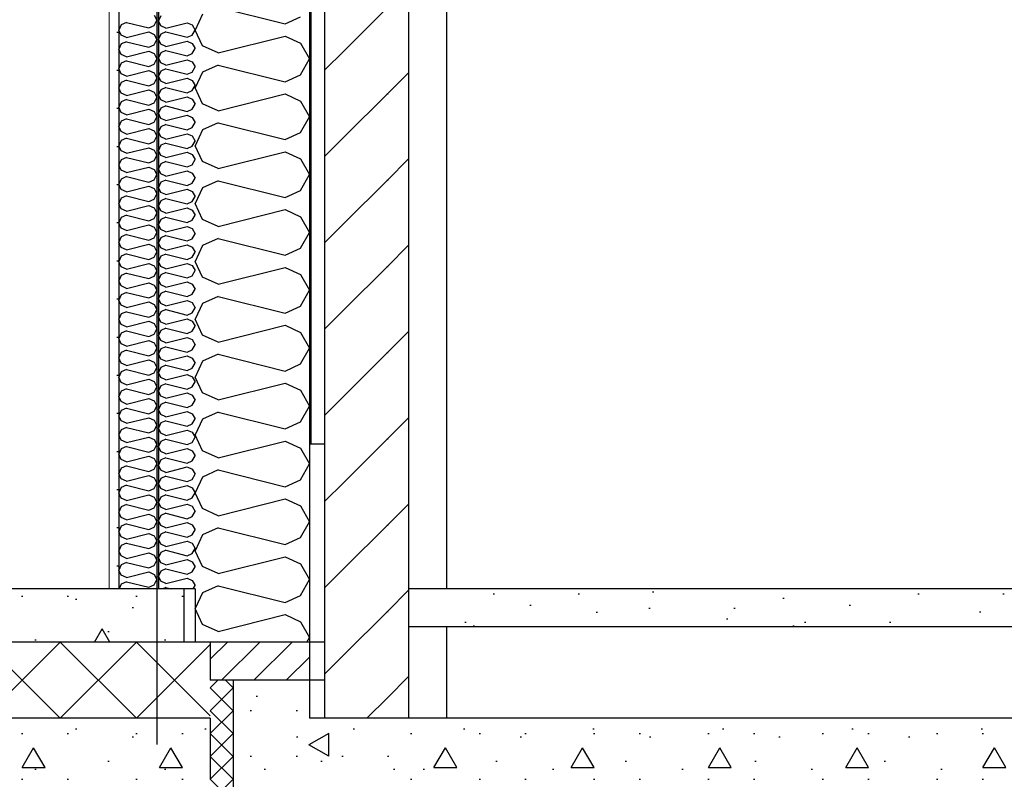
# Model space of a CAD drawing. Header units: millimetres. Extents: x -82116 to -57126, y -2070 to 13065.
# Tile 46 of 74: x -65253 to -63962, y 3570 to 4566. Entities that reach past the tile are written whole.
import ezdxf
from ezdxf.enums import TextEntityAlignment as Align

# ---------------------------------------------------------------- set-up
doc = ezdxf.new("R2010")
doc.units = ezdxf.units.MM
doc.header["$LTSCALE"] = 0.5
doc.header["$MEASUREMENT"] = 0
doc.linetypes.add('Akselinje', pattern=[1500, 1000, -200, 100, -200])
doc.linetypes.add('PLINE', pattern=[0])
for name, color, linetype in [('216- Direkte fundamentering', 7, 'Continuous'), ('216- Direkte fundamentering (Skravur)', 7, 'Continuous'), ('232- Ikke-bærende yttervegger', 7, 'Continuous'), ('232- Ikke-bærende yttervegger (Skravur)', 7, 'Continuous'), ('232- Ikke-bærende yttervegger (Skravur)(Nye konstruksjoner)', 7, 'Continuous'), ('232- Ikke-bærende yttervegger(Nye konstruksjoner)', 7, 'Continuous'), ('235- Utvendig kledning og overflate(Nye konstruksjoner)', 7, 'Continuous'), ('252- Gulv på grunn_ bunnplate', 7, 'Continuous'), ('252- Gulv på grunn_ bunnplate (Skravur)', 7, 'Continuous'), ('253- Oppforet gulv_ påstøp', 7, 'Continuous'), ('253- Oppforet gulv_ påstøp (Skravur)', 7, 'Continuous'), ('82-- Modullinjer', 7, 'Continuous')]:
    doc.layers.add(name, color=color, linetype=linetype)
doc.layers.add('236- Innvendig kledning og overflate(Nye konstruksjoner)', color=7, linetype='Continuous', lineweight=0)
doc.styles.add('GENERATED_STYLE_1', font='arial.ttf')
pattern_1 = [(0, (0, 0), (0, 311.7692), [30, -150]), (0, (90, 155.9), (0, 311.7692), [30, -150]), (60, (0, 0), (-270, 155.8846), [30, -150]), (60, (180, 0), (-270, 155.8846), [30, -150]), (120, (30, 0), (270, 155.8846), [30, -150]), (120, (210, 0), (270, 155.8846), [30, -150]), (0, (0, 30), (0, 60), [0, -60, 0, -90.000004]), (45, (30, 30), (-42.42641, 42.42641), [0, -45, 0, -75.000003])]

# ---------------------------------------------------------------- blocks, each defined once
blk = doc.blocks.new('*X3')
at = {"layer": '216- Direkte fundamentering (Skravur)', "linetype": 'PLINE'}
for p, q in [((-64993.2, 3700), (-65003.2, 3690)), ((-64973.2, 3690), (-64983.2, 3700)), ((-64973.2, 3660), (-65003.2, 3690)), ((-64973.2, 3690), (-65003.2, 3660)), ((-64973.2, 3630), (-65003.2, 3660)), ((-64973.2, 3660), (-65003.2, 3630)), ((-64973.2, 3600), (-65003.2, 3630)), ((-64973.2, 3630), (-65003.2, 3600)), ((-64973.2, 3570), (-65003.2, 3600)), ((-64973.2, 3600), (-65003.2, 3570)), ((-64973.2, 3540), (-65003.2, 3570)), ((-64973.2, 3570), (-65003.2, 3540)), ((-64973.2, 3510), (-65003.2, 3540)), ((-64973.2, 3540), (-65003.2, 3510)), ((-64973.2, 3480), (-65003.2, 3510)), ((-64973.2, 3510), (-65003.2, 3480)), ((-64973.2, 3450), (-65003.2, 3480)), ((-64973.2, 3480), (-65003.2, 3450)), ((-64973.2, 3420), (-65003.2, 3450)), ((-64973.2, 3450), (-65003.2, 3420)), ((-64973.2, 3390), (-65003.2, 3420)), ((-64973.2, 3420), (-65003.2, 3390)), ((-64973.2, 3360), (-65003.2, 3390)), ((-64973.2, 3390), (-65003.2, 3360)), ((-64973.2, 3330), (-65003.2, 3360)), ((-64973.2, 3360), (-65003.2, 3330)), ((-64973.2, 3300), (-65003.2, 3330)), ((-64973.2, 3330), (-65003.2, 3300)), ((-64973.2, 3270), (-65003.2, 3300)), ((-64973.2, 3300), (-65003.2, 3270)), ((-64973.2, 3240), (-65003.2, 3270)), ((-64973.2, 3270), (-65003.2, 3240)), ((-64973.2, 3210), (-65003.2, 3240)), ((-64973.2, 3240), (-65003.2, 3210)), ((-64973.2, 3180), (-65003.2, 3210)), ((-64973.2, 3210), (-65003.2, 3180)), ((-64973.2, 3150), (-65003.2, 3180)), ((-64973.2, 3180), (-65003.2, 3150)), ((-64973.2, 3120), (-65003.2, 3150)), ((-64973.2, 3150), (-65003.2, 3120)), ((-64973.2, 3090), (-65003.2, 3120)), ((-64973.2, 3120), (-65003.2, 3090)), ((-64973.2, 3060), (-65003.2, 3090)), ((-64973.2, 3090), (-65003.2, 3060)), ((-64973.2, 3030), (-65003.2, 3060)), ((-64973.2, 3060), (-65003.2, 3030)), ((-64973.2, 3000), (-65003.2, 3030)), ((-64973.2, 3030), (-65003.2, 3000)), ((-64973.2, 2970), (-65003.2, 3000)), ((-64973.2, 3000), (-65003.2, 2970)), ((-64973.2, 2940), (-65003.2, 2970)), ((-64973.2, 2970), (-65003.2, 2940)), ((-64973.2, 2910), (-65003.2, 2940)), ((-64973.2, 2940), (-65003.2, 2910)), ((-64973.2, 2880), (-65003.2, 2910)), ((-64973.2, 2910), (-65003.2, 2880)), ((-64973.2, 2850), (-65003.2, 2880)), ((-64973.2, 2880), (-65003.2, 2850)), ((-64973.2, 2820), (-65003.2, 2850)), ((-64973.2, 2850), (-65003.2, 2820)), ((-64973.2, 2790), (-65003.2, 2820)), ((-64973.2, 2820), (-65003.2, 2790)), ((-64973.2, 2760), (-65003.2, 2790)), ((-64973.2, 2790), (-65003.2, 2760)), ((-64973.2, 2730), (-65003.2, 2760)), ((-64973.2, 2760), (-65003.2, 2730)), ((-64973.2, 2700), (-65003.2, 2730)), ((-64973.2, 2730), (-65003.2, 2700)), ((-64973.2, 2670), (-65003.2, 2700)), ((-64973.2, 2700), (-65003.2, 2670)), ((-64973.2, 2640), (-65003.2, 2670)), ((-64973.2, 2670), (-65003.2, 2640)), ((-64973.2, 2610), (-65003.2, 2640)), ((-64973.2, 2640), (-65003.2, 2610)), ((-64973.2, 2580), (-65003.2, 2610)), ((-64973.2, 2610), (-65003.2, 2580)), ((-64973.2, 2550), (-65003.2, 2580)), ((-64973.2, 2580), (-65003.2, 2550)), ((-64973.2, 2520), (-65003.2, 2550)), ((-64973.2, 2550), (-65003.2, 2520)), ((-64973.2, 2490), (-65003.2, 2520)), ((-64973.2, 2520), (-65003.2, 2490)), ((-64973.2, 2460), (-65003.2, 2490)), ((-64973.2, 2490), (-65003.2, 2460)), ((-64973.2, 2430), (-65003.2, 2460)), ((-64973.2, 2460), (-65003.2, 2430)), ((-64973.2, 2400), (-65003.2, 2430)), ((-64973.2, 2430), (-65003.2, 2400)), ((-64973.2, 2370), (-65003.2, 2400)), ((-64973.2, 2400), (-65003.2, 2370)), ((-64983.2, 2350), (-65003.2, 2370)), ((-64973.2, 2370), (-64993.2, 2350))]:
    blk.add_line(p, q, dxfattribs=at)
blk = doc.blocks.new('*X14')
at = {"layer": '232- Ikke-bærende yttervegger (Skravur)', "linetype": 'PLINE'}
for p, q in [((-65013.4, 4573.5), (-65023.2, 4552.7)), ((-64993, 4582.7), (-64905, 4560.7)), ((-64905, 4560.7), (-64884.7, 4570)), ((-65013.4, 4532), (-65023.2, 4552.7)), ((-64993, 4522.8), (-64905, 4544.8)), ((-64905, 4544.8), (-64884.7, 4535.5)), ((-64884.7, 4535.5), (-64873.2, 4514.8)), ((-64993, 4522.8), (-65013.4, 4532)), ((-64993, 4506.8), (-65013.4, 4497.6)), ((-64993, 4506.8), (-64905, 4484.8)), ((-64884.7, 4494.1), (-64873.2, 4514.8)), ((-65013.4, 4497.6), (-65023.2, 4476.9)), ((-64905, 4484.8), (-64884.7, 4494.1)), ((-65013.4, 4456.1), (-65023.2, 4476.9)), ((-64993, 4446.9), (-64905, 4468.9)), ((-64905, 4468.9), (-64884.7, 4459.6)), ((-64993, 4446.9), (-65013.4, 4456.1)), ((-64884.7, 4459.6), (-64873.2, 4438.9)), ((-64993, 4430.9), (-65013.4, 4421.7)), ((-64993, 4430.9), (-64905, 4409)), ((-64884.7, 4418.2), (-64873.2, 4438.9)), ((-65013.4, 4421.7), (-65023.2, 4401)), ((-64905, 4409), (-64884.7, 4418.2)), ((-65013.4, 4380.3), (-65023.2, 4401)), ((-64993, 4371), (-64905, 4393)), ((-64905, 4393), (-64884.7, 4383.8)), ((-64993, 4371), (-65013.4, 4380.3)), ((-64884.7, 4383.8), (-64873.2, 4363)), ((-64993, 4355.1), (-65013.4, 4345.8)), ((-64993, 4355.1), (-64905, 4333.1)), ((-64884.7, 4342.3), (-64873.2, 4363)), ((-65013.4, 4345.8), (-65023.2, 4325.1)), ((-64905, 4333.1), (-64884.7, 4342.3)), ((-65013.4, 4304.4), (-65023.2, 4325.1)), ((-64993, 4295.1), (-64905, 4317.1)), ((-64905, 4317.1), (-64884.7, 4307.9)), ((-64993, 4295.1), (-65013.4, 4304.4)), ((-64884.7, 4307.9), (-64873.2, 4287.2)), ((-64993, 4279.2), (-65013.4, 4269.9)), ((-64993, 4279.2), (-64905, 4257.2)), ((-64884.7, 4266.4), (-64873.2, 4287.2)), ((-65013.4, 4269.9), (-65023.2, 4249.2)), ((-64905, 4257.2), (-64884.7, 4266.4)), ((-65013.4, 4228.5), (-65023.2, 4249.2)), ((-64993, 4219.3), (-64905, 4241.3)), ((-64905, 4241.3), (-64884.7, 4232)), ((-64993, 4219.3), (-65013.4, 4228.5)), ((-64884.7, 4232), (-64873.2, 4211.3)), ((-64884.7, 4190.6), (-64873.2, 4211.3)), ((-64993, 4203.3), (-65013.4, 4194.1)), ((-64993, 4203.3), (-64905, 4181.3)), ((-65013.4, 4194.1), (-65023.2, 4173.3)), ((-64905, 4181.3), (-64884.7, 4190.6)), ((-65013.4, 4152.6), (-65023.2, 4173.3)), ((-64993, 4143.4), (-64905, 4165.4)), ((-64905, 4165.4), (-64884.7, 4156.1)), ((-64993, 4143.4), (-65013.4, 4152.6)), ((-64884.7, 4156.1), (-64873.2, 4135.4)), ((-64884.7, 4114.7), (-64873.2, 4135.4)), ((-64993, 4127.4), (-65013.4, 4118.2)), ((-64993, 4127.4), (-64905, 4105.4)), ((-65013.4, 4118.2), (-65023.2, 4097.5)), ((-64905, 4105.4), (-64884.7, 4114.7)), ((-65013.4, 4076.7), (-65023.2, 4097.5)), ((-64993, 4067.5), (-64905, 4089.5)), ((-64905, 4089.5), (-64884.7, 4080.2)), ((-64993, 4067.5), (-65013.4, 4076.7)), ((-64884.7, 4080.2), (-64873.2, 4059.5)), ((-64884.7, 4038.8), (-64873.2, 4059.5)), ((-65013.4, 4042.3), (-65023.2, 4021.6)), ((-64993, 4051.6), (-65013.4, 4042.3)), ((-64993, 4051.6), (-64905, 4029.6)), ((-64905, 4029.6), (-64884.7, 4038.8)), ((-65013.4, 4000.9), (-65023.2, 4021.6)), ((-64993, 3991.6), (-64905, 4013.6)), ((-64905, 4013.6), (-64884.7, 4004.4)), ((-64884.7, 4004.4), (-64873.2, 3983.6)), ((-64993, 3991.6), (-65013.4, 4000.9)), ((-64884.7, 3962.9), (-64873.2, 3983.6)), ((-65013.4, 3966.4), (-65023.2, 3945.7)), ((-64993, 3975.7), (-65013.4, 3966.4)), ((-64993, 3975.7), (-64905, 3953.7)), ((-64905, 3953.7), (-64884.7, 3962.9)), ((-65013.4, 3925), (-65023.2, 3945.7)), ((-64993, 3915.7), (-64905, 3937.7)), ((-64905, 3937.7), (-64884.7, 3928.5)), ((-64884.7, 3928.5), (-64873.2, 3907.8)), ((-64993, 3915.7), (-65013.4, 3925)), ((-64884.7, 3887), (-64873.2, 3907.8)), ((-65013.4, 3890.5), (-65023.2, 3869.8)), ((-64993, 3899.8), (-65013.4, 3890.5)), ((-64993, 3899.8), (-64905, 3877.8)), ((-64905, 3877.8), (-64884.7, 3887)), ((-65013.4, 3849.1), (-65023.2, 3869.8)), ((-64993, 3839.9), (-64905, 3861.9)), ((-64905, 3861.9), (-64884.7, 3852.6)), ((-64993, 3839.9), (-65013.4, 3849.1)), ((-64884.7, 3852.6), (-64873.2, 3831.9)), ((-64993, 3823.9), (-65013.4, 3814.7)), ((-64993, 3823.9), (-64905, 3801.9)), ((-64884.7, 3811.2), (-64873.2, 3831.9)), ((-65013.4, 3814.7), (-65023.2, 3793.9)), ((-64905, 3801.9), (-64884.7, 3811.2)), ((-65013.4, 3773.2), (-65023.2, 3793.9)), ((-64993, 3764), (-64905, 3786)), ((-64905, 3786), (-64884.7, 3776.7)), ((-64993, 3764), (-65013.4, 3773.2)), ((-64884.7, 3776.7), (-64873.2, 3756)), ((-64876.5, 3750), (-64873.2, 3756))]:
    blk.add_line(p, q, dxfattribs=at)
blk = doc.blocks.new('*X15')
at = {"layer": '232- Ikke-bærende yttervegger (Skravur)(Nye konstruksjoner)', "linetype": 'PLINE'}
for p, q in [((-65068, 4571.5), (-65071.2, 4564.9)), ((-65068, 4558.2), (-65071.2, 4564.9)), ((-65061.5, 4555.3), (-65033.4, 4562.3)), ((-65033.4, 4562.3), (-65026.9, 4559.4)), ((-65026.9, 4559.4), (-65023.2, 4552.7)), ((-65068, 4547.2), (-65071.2, 4540.6)), ((-65061.5, 4555.3), (-65068, 4558.2)), ((-65061.5, 4550.2), (-65068, 4547.2)), ((-65061.5, 4550.2), (-65033.4, 4543.1)), ((-65033.4, 4543.1), (-65026.9, 4546.1)), ((-65026.9, 4546.1), (-65023.2, 4552.7)), ((-65068, 4534), (-65071.2, 4540.6)), ((-65061.5, 4531), (-65068, 4534)), ((-65061.5, 4531), (-65033.4, 4538)), ((-65033.4, 4538), (-65026.9, 4535.1)), ((-65026.9, 4535.1), (-65023.2, 4528.5)), ((-65068, 4522.9), (-65071.2, 4516.3)), ((-65061.5, 4525.9), (-65068, 4522.9)), ((-65061.5, 4525.9), (-65033.4, 4518.9)), ((-65033.4, 4518.9), (-65026.9, 4521.8)), ((-65026.9, 4521.8), (-65023.2, 4528.5)), ((-65068, 4509.7), (-65071.2, 4516.3)), ((-65061.5, 4506.7), (-65068, 4509.7)), ((-65061.5, 4506.7), (-65033.4, 4513.8)), ((-65033.4, 4513.8), (-65026.9, 4510.8)), ((-65026.9, 4510.8), (-65023.2, 4504.2)), ((-65068, 4498.7), (-65071.2, 4492)), ((-65061.5, 4501.6), (-65068, 4498.7)), ((-65061.5, 4501.6), (-65033.4, 4494.6)), ((-65033.4, 4494.6), (-65026.9, 4497.5)), ((-65026.9, 4497.5), (-65023.2, 4504.2)), ((-65068, 4485.4), (-65071.2, 4492)), ((-65061.5, 4482.4), (-65068, 4485.4)), ((-65061.5, 4482.4), (-65033.4, 4489.5)), ((-65033.4, 4489.5), (-65026.9, 4486.5)), ((-65026.9, 4486.5), (-65023.2, 4479.9)), ((-65068, 4474.4), (-65071.2, 4467.8)), ((-65061.5, 4477.3), (-65068, 4474.4)), ((-65061.5, 4477.3), (-65033.4, 4470.3)), ((-65033.4, 4470.3), (-65026.9, 4473.3)), ((-65026.9, 4473.3), (-65023.2, 4479.9)), ((-65068, 4461.1), (-65071.2, 4467.8)), ((-65061.5, 4458.2), (-65068, 4461.1)), ((-65061.5, 4458.2), (-65033.4, 4465.2)), ((-65033.4, 4465.2), (-65026.9, 4462.2)), ((-65026.9, 4462.2), (-65023.2, 4455.6)), ((-65026.9, 4449), (-65023.2, 4455.6)), ((-65068, 4450.1), (-65071.2, 4443.5)), ((-65068, 4436.8), (-65071.2, 4443.5)), ((-65061.5, 4453.1), (-65068, 4450.1)), ((-65061.5, 4453.1), (-65033.4, 4446)), ((-65033.4, 4446), (-65026.9, 4449)), ((-65061.5, 4433.9), (-65068, 4436.8)), ((-65061.5, 4433.9), (-65033.4, 4440.9)), ((-65033.4, 4440.9), (-65026.9, 4438)), ((-65026.9, 4438), (-65023.2, 4431.3)), ((-65026.9, 4424.7), (-65023.2, 4431.3)), ((-65068, 4425.8), (-65071.2, 4419.2)), ((-65068, 4412.6), (-65071.2, 4419.2)), ((-65061.5, 4428.8), (-65068, 4425.8)), ((-65061.5, 4428.8), (-65033.4, 4421.7)), ((-65061.5, 4409.6), (-65033.4, 4416.6)), ((-65033.4, 4421.7), (-65026.9, 4424.7)), ((-65033.4, 4416.6), (-65026.9, 4413.7)), ((-65061.5, 4409.6), (-65068, 4412.6)), ((-65061.5, 4404.5), (-65068, 4401.5)), ((-65061.5, 4404.5), (-65033.4, 4397.5)), ((-65026.9, 4413.7), (-65023.2, 4407.1)), ((-65026.9, 4400.4), (-65023.2, 4407.1)), ((-65068, 4401.5), (-65071.2, 4394.9)), ((-65068, 4388.3), (-65071.2, 4394.9)), ((-65061.5, 4385.3), (-65033.4, 4392.4)), ((-65033.4, 4397.5), (-65026.9, 4400.4)), ((-65033.4, 4392.4), (-65026.9, 4389.4)), ((-65061.5, 4385.3), (-65068, 4388.3)), ((-65061.5, 4380.2), (-65068, 4377.3)), ((-65061.5, 4380.2), (-65033.4, 4373.2)), ((-65026.9, 4389.4), (-65023.2, 4382.8)), ((-65026.9, 4376.1), (-65023.2, 4382.8)), ((-65068, 4377.3), (-65071.2, 4370.6)), ((-65068, 4364), (-65071.2, 4370.6)), ((-65061.5, 4361), (-65033.4, 4368.1)), ((-65033.4, 4373.2), (-65026.9, 4376.1)), ((-65033.4, 4368.1), (-65026.9, 4365.1)), ((-65026.9, 4365.1), (-65023.2, 4358.5)), ((-65068, 4353), (-65071.2, 4346.3)), ((-65061.5, 4361), (-65068, 4364)), ((-65061.5, 4355.9), (-65068, 4353)), ((-65061.5, 4355.9), (-65033.4, 4348.9)), ((-65033.4, 4348.9), (-65026.9, 4351.9)), ((-65026.9, 4351.9), (-65023.2, 4358.5)), ((-65068, 4339.7), (-65071.2, 4346.3)), ((-65061.5, 4336.8), (-65068, 4339.7)), ((-65061.5, 4336.8), (-65033.4, 4343.8)), ((-65033.4, 4343.8), (-65026.9, 4340.8)), ((-65026.9, 4340.8), (-65023.2, 4334.2)), ((-65068, 4328.7), (-65071.2, 4322.1)), ((-65061.5, 4331.7), (-65068, 4328.7)), ((-65061.5, 4331.7), (-65033.4, 4324.6)), ((-65033.4, 4324.6), (-65026.9, 4327.6)), ((-65026.9, 4327.6), (-65023.2, 4334.2)), ((-65068, 4315.4), (-65071.2, 4322.1)), ((-65061.5, 4312.5), (-65068, 4315.4)), ((-65061.5, 4312.5), (-65033.4, 4319.5)), ((-65033.4, 4319.5), (-65026.9, 4316.6)), ((-65026.9, 4316.6), (-65023.2, 4309.9)), ((-65068, 4304.4), (-65071.2, 4297.8)), ((-65061.5, 4307.4), (-65068, 4304.4)), ((-65061.5, 4307.4), (-65033.4, 4300.3)), ((-65033.4, 4300.3), (-65026.9, 4303.3)), ((-65026.9, 4303.3), (-65023.2, 4309.9)), ((-65068, 4291.2), (-65071.2, 4297.8)), ((-65061.5, 4288.2), (-65068, 4291.2)), ((-65061.5, 4288.2), (-65033.4, 4295.2)), ((-65033.4, 4295.2), (-65026.9, 4292.3)), ((-65026.9, 4292.3), (-65023.2, 4285.6)), ((-65068, 4280.1), (-65071.2, 4273.5)), ((-65061.5, 4283.1), (-65068, 4280.1)), ((-65061.5, 4283.1), (-65033.4, 4276.1)), ((-65033.4, 4276.1), (-65026.9, 4279)), ((-65026.9, 4279), (-65023.2, 4285.6)), ((-65068, 4266.9), (-65071.2, 4273.5)), ((-65061.5, 4263.9), (-65068, 4266.9)), ((-65061.5, 4263.9), (-65033.4, 4271)), ((-65033.4, 4271), (-65026.9, 4268)), ((-65026.9, 4268), (-65023.2, 4261.4)), ((-65068, 4255.9), (-65071.2, 4249.2)), ((-65068, 4242.6), (-65071.2, 4249.2)), ((-65061.5, 4258.8), (-65068, 4255.9)), ((-65061.5, 4258.8), (-65033.4, 4251.8)), ((-65033.4, 4251.8), (-65026.9, 4254.7)), ((-65026.9, 4254.7), (-65023.2, 4261.4)), ((-65061.5, 4239.6), (-65068, 4242.6)), ((-65061.5, 4239.6), (-65033.4, 4246.7)), ((-65033.4, 4246.7), (-65026.9, 4243.7)), ((-65026.9, 4243.7), (-65023.2, 4237.1)), ((-65026.9, 4230.5), (-65023.2, 4237.1)), ((-65068, 4231.6), (-65071.2, 4224.9)), ((-65068, 4218.3), (-65071.2, 4224.9)), ((-65061.5, 4234.5), (-65068, 4231.6)), ((-65061.5, 4234.5), (-65033.4, 4227.5)), ((-65033.4, 4227.5), (-65026.9, 4230.5)), ((-65061.5, 4215.4), (-65068, 4218.3)), ((-65061.5, 4210.3), (-65068, 4207.3)), ((-65061.5, 4215.4), (-65033.4, 4222.4)), ((-65061.5, 4210.3), (-65033.4, 4203.2)), ((-65033.4, 4222.4), (-65026.9, 4219.4)), ((-65026.9, 4219.4), (-65023.2, 4212.8)), ((-65026.9, 4206.2), (-65023.2, 4212.8)), ((-65068, 4207.3), (-65071.2, 4200.7)), ((-65068, 4194), (-65071.2, 4200.7)), ((-65061.5, 4191.1), (-65033.4, 4198.1)), ((-65033.4, 4203.2), (-65026.9, 4206.2)), ((-65033.4, 4198.1), (-65026.9, 4195.2)), ((-65061.5, 4191.1), (-65068, 4194)), ((-65061.5, 4186), (-65068, 4183)), ((-65061.5, 4186), (-65033.4, 4178.9)), ((-65026.9, 4195.2), (-65023.2, 4188.5)), ((-65026.9, 4181.9), (-65023.2, 4188.5)), ((-65068, 4183), (-65071.2, 4176.4)), ((-65068, 4169.7), (-65071.2, 4176.4)), ((-65061.5, 4166.8), (-65033.4, 4173.8)), ((-65033.4, 4178.9), (-65026.9, 4181.9)), ((-65033.4, 4173.8), (-65026.9, 4170.9)), ((-65068, 4158.7), (-65071.2, 4152.1)), ((-65061.5, 4166.8), (-65068, 4169.7)), ((-65061.5, 4161.7), (-65068, 4158.7)), ((-65061.5, 4161.7), (-65033.4, 4154.6)), ((-65026.9, 4170.9), (-65023.2, 4164.2)), ((-65026.9, 4157.6), (-65023.2, 4164.2)), ((-65068, 4145.5), (-65071.2, 4152.1)), ((-65061.5, 4142.5), (-65068, 4145.5)), ((-65061.5, 4142.5), (-65033.4, 4149.5)), ((-65033.4, 4154.6), (-65026.9, 4157.6)), ((-65033.4, 4149.5), (-65026.9, 4146.6)), ((-65026.9, 4146.6), (-65023.2, 4140)), ((-65068, 4134.4), (-65071.2, 4127.8)), ((-65061.5, 4137.4), (-65068, 4134.4)), ((-65061.5, 4137.4), (-65033.4, 4130.4)), ((-65033.4, 4130.4), (-65026.9, 4133.3)), ((-65026.9, 4133.3), (-65023.2, 4140)), ((-65068, 4121.2), (-65071.2, 4127.8)), ((-65061.5, 4118.2), (-65068, 4121.2)), ((-65061.5, 4118.2), (-65033.4, 4125.3)), ((-65033.4, 4125.3), (-65026.9, 4122.3)), ((-65026.9, 4122.3), (-65023.2, 4115.7)), ((-65068, 4110.2), (-65071.2, 4103.5)), ((-65061.5, 4113.1), (-65068, 4110.2)), ((-65061.5, 4113.1), (-65033.4, 4106.1)), ((-65033.4, 4106.1), (-65026.9, 4109)), ((-65026.9, 4109), (-65023.2, 4115.7)), ((-65068, 4096.9), (-65071.2, 4103.5)), ((-65061.5, 4093.9), (-65068, 4096.9)), ((-65061.5, 4093.9), (-65033.4, 4101)), ((-65033.4, 4101), (-65026.9, 4098)), ((-65026.9, 4098), (-65023.2, 4091.4)), ((-65068, 4085.9), (-65071.2, 4079.3)), ((-65061.5, 4088.8), (-65068, 4085.9)), ((-65061.5, 4088.8), (-65033.4, 4081.8)), ((-65033.4, 4081.8), (-65026.9, 4084.8)), ((-65026.9, 4084.8), (-65023.2, 4091.4)), ((-65068, 4072.6), (-65071.2, 4079.3)), ((-65061.5, 4069.7), (-65068, 4072.6)), ((-65061.5, 4069.7), (-65033.4, 4076.7)), ((-65033.4, 4076.7), (-65026.9, 4073.7)), ((-65026.9, 4073.7), (-65023.2, 4067.1)), ((-65068, 4061.6), (-65071.2, 4055)), ((-65068, 4048.3), (-65071.2, 4055)), ((-65061.5, 4064.6), (-65068, 4061.6)), ((-65061.5, 4064.6), (-65033.4, 4057.5)), ((-65033.4, 4057.5), (-65026.9, 4060.5)), ((-65026.9, 4060.5), (-65023.2, 4067.1)), ((-65061.5, 4045.4), (-65068, 4048.3)), ((-65061.5, 4045.4), (-65033.4, 4052.4)), ((-65033.4, 4052.4), (-65026.9, 4049.5)), ((-65026.9, 4049.5), (-65023.2, 4042.8)), ((-65026.9, 4036.2), (-65023.2, 4042.8)), ((-65068, 4037.3), (-65071.2, 4030.7)), ((-65068, 4024.1), (-65071.2, 4030.7)), ((-65061.5, 4040.3), (-65068, 4037.3)), ((-65061.5, 4040.3), (-65033.4, 4033.2)), ((-65033.4, 4033.2), (-65026.9, 4036.2)), ((-65061.5, 4021.1), (-65068, 4024.1)), ((-65061.5, 4021.1), (-65033.4, 4028.1)), ((-65033.4, 4028.1), (-65026.9, 4025.2)), ((-65026.9, 4025.2), (-65023.2, 4018.6)), ((-65026.9, 4011.9), (-65023.2, 4018.6)), ((-65068, 4013), (-65071.2, 4006.4)), ((-65068, 3999.8), (-65071.2, 4006.4)), ((-65061.5, 4016), (-65068, 4013)), ((-65061.5, 4016), (-65033.4, 4009)), ((-65061.5, 3996.8), (-65033.4, 4003.9)), ((-65033.4, 4009), (-65026.9, 4011.9)), ((-65033.4, 4003.9), (-65026.9, 4000.9)), ((-65061.5, 3996.8), (-65068, 3999.8)), ((-65061.5, 3991.7), (-65068, 3988.8)), ((-65061.5, 3991.7), (-65033.4, 3984.7)), ((-65026.9, 4000.9), (-65023.2, 3994.3)), ((-65026.9, 3987.6), (-65023.2, 3994.3)), ((-65068, 3988.8), (-65071.2, 3982.1)), ((-65068, 3975.5), (-65071.2, 3982.1)), ((-65061.5, 3972.5), (-65033.4, 3979.6)), ((-65033.4, 3984.7), (-65026.9, 3987.6)), ((-65033.4, 3979.6), (-65026.9, 3976.6)), ((-65068, 3964.5), (-65071.2, 3957.8)), ((-65061.5, 3972.5), (-65068, 3975.5)), ((-65061.5, 3967.4), (-65068, 3964.5)), ((-65061.5, 3967.4), (-65033.4, 3960.4)), ((-65026.9, 3976.6), (-65023.2, 3970)), ((-65026.9, 3963.4), (-65023.2, 3970)), ((-65068, 3951.2), (-65071.2, 3957.8)), ((-65061.5, 3948.3), (-65033.4, 3955.3)), ((-65033.4, 3960.4), (-65026.9, 3963.4)), ((-65033.4, 3955.3), (-65026.9, 3952.3)), ((-65026.9, 3952.3), (-65023.2, 3945.7)), ((-65068, 3940.2), (-65071.2, 3933.6)), ((-65061.5, 3948.3), (-65068, 3951.2)), ((-65061.5, 3943.2), (-65068, 3940.2)), ((-65061.5, 3943.2), (-65033.4, 3936.1)), ((-65033.4, 3936.1), (-65026.9, 3939.1)), ((-65026.9, 3939.1), (-65023.2, 3945.7)), ((-65068, 3926.9), (-65071.2, 3933.6)), ((-65061.5, 3924), (-65068, 3926.9)), ((-65061.5, 3924), (-65033.4, 3931)), ((-65033.4, 3931), (-65026.9, 3928.1)), ((-65026.9, 3928.1), (-65023.2, 3921.4)), ((-65068, 3915.9), (-65071.2, 3909.3)), ((-65061.5, 3918.9), (-65068, 3915.9)), ((-65061.5, 3918.9), (-65033.4, 3911.8)), ((-65033.4, 3911.8), (-65026.9, 3914.8)), ((-65026.9, 3914.8), (-65023.2, 3921.4)), ((-65068, 3902.7), (-65071.2, 3909.3)), ((-65061.5, 3899.7), (-65068, 3902.7)), ((-65061.5, 3899.7), (-65033.4, 3906.7)), ((-65033.4, 3906.7), (-65026.9, 3903.8)), ((-65026.9, 3903.8), (-65023.2, 3897.1)), ((-65068, 3891.6), (-65071.2, 3885)), ((-65061.5, 3894.6), (-65068, 3891.6)), ((-65061.5, 3894.6), (-65033.4, 3887.6)), ((-65033.4, 3887.6), (-65026.9, 3890.5)), ((-65026.9, 3890.5), (-65023.2, 3897.1)), ((-65068, 3878.4), (-65071.2, 3885)), ((-65061.5, 3875.4), (-65068, 3878.4)), ((-65061.5, 3875.4), (-65033.4, 3882.5)), ((-65033.4, 3882.5), (-65026.9, 3879.5)), ((-65026.9, 3879.5), (-65023.2, 3872.9)), ((-65068, 3867.4), (-65071.2, 3860.7)), ((-65061.5, 3870.3), (-65068, 3867.4)), ((-65061.5, 3870.3), (-65033.4, 3863.3)), ((-65033.4, 3863.3), (-65026.9, 3866.2)), ((-65026.9, 3866.2), (-65023.2, 3872.9)), ((-65068, 3854.1), (-65071.2, 3860.7)), ((-65061.5, 3851.1), (-65068, 3854.1)), ((-65061.5, 3851.1), (-65033.4, 3858.2)), ((-65033.4, 3858.2), (-65026.9, 3855.2)), ((-65026.9, 3855.2), (-65023.2, 3848.6)), ((-65026.9, 3842), (-65023.2, 3848.6)), ((-65068, 3843.1), (-65071.2, 3836.4)), ((-65068, 3829.8), (-65071.2, 3836.4)), ((-65061.5, 3846), (-65068, 3843.1)), ((-65061.5, 3846), (-65033.4, 3839)), ((-65033.4, 3839), (-65026.9, 3842)), ((-65061.5, 3826.9), (-65068, 3829.8)), ((-65061.5, 3826.9), (-65033.4, 3833.9)), ((-65033.4, 3833.9), (-65026.9, 3830.9)), ((-65026.9, 3830.9), (-65023.2, 3824.3)), ((-65025.6, 3820), (-65023.2, 3824.3)), ((-65061.5, 3821.7), (-65065.4, 3820)), ((-65061.5, 3821.7), (-65054.5, 3820))]:
    blk.add_line(p, q, dxfattribs=at)
blk = doc.blocks.new('*X16')
at = {"layer": '232- Ikke-bærende yttervegger (Skravur)(Nye konstruksjoner)', "linetype": 'PLINE'}
for p, q in [((-65077, 4572.3), (-65073.2, 4565.4)), ((-65119.9, 4559.6), (-65123.2, 4552.7)), ((-65113.1, 4562.7), (-65119.9, 4559.6)), ((-65113.1, 4562.7), (-65083.8, 4555.4)), ((-65083.8, 4555.4), (-65077, 4558.5)), ((-65077, 4558.5), (-65073.2, 4565.4)), ((-65119.9, 4545.8), (-65123.2, 4552.7)), ((-65113.1, 4542.7), (-65119.9, 4545.8)), ((-65113.1, 4542.7), (-65083.8, 4550.1)), ((-65083.8, 4550.1), (-65077, 4547)), ((-65077, 4547), (-65073.2, 4540.1)), ((-65119.9, 4534.4), (-65123.2, 4527.4)), ((-65113.1, 4537.4), (-65119.9, 4534.4)), ((-65113.1, 4537.4), (-65083.8, 4530.1)), ((-65083.8, 4530.1), (-65077, 4533.2)), ((-65077, 4533.2), (-65073.2, 4540.1)), ((-65119.9, 4520.5), (-65123.2, 4527.4)), ((-65113.1, 4517.5), (-65119.9, 4520.5)), ((-65113.1, 4517.5), (-65083.8, 4524.8)), ((-65083.8, 4524.8), (-65077, 4521.7)), ((-65077, 4521.7), (-65073.2, 4514.8)), ((-65119.9, 4509.1), (-65123.2, 4502.2)), ((-65113.1, 4512.1), (-65119.9, 4509.1)), ((-65113.1, 4512.1), (-65083.8, 4504.8)), ((-65083.8, 4504.8), (-65077, 4507.9)), ((-65077, 4507.9), (-65073.2, 4514.8)), ((-65119.9, 4495.2), (-65123.2, 4502.2)), ((-65113.1, 4492.2), (-65119.9, 4495.2)), ((-65113.1, 4492.2), (-65083.8, 4499.5)), ((-65083.8, 4499.5), (-65077, 4496.4)), ((-65077, 4496.4), (-65073.2, 4489.5)), ((-65119.9, 4483.8), (-65123.2, 4476.9)), ((-65113.1, 4486.8), (-65119.9, 4483.8)), ((-65113.1, 4486.8), (-65083.8, 4479.5)), ((-65083.8, 4479.5), (-65077, 4482.6)), ((-65077, 4482.6), (-65073.2, 4489.5)), ((-65119.9, 4470), (-65123.2, 4476.9)), ((-65113.1, 4466.9), (-65119.9, 4470)), ((-65113.1, 4466.9), (-65083.8, 4474.2)), ((-65083.8, 4474.2), (-65077, 4471.1)), ((-65077, 4471.1), (-65073.2, 4464.2)), ((-65119.9, 4458.5), (-65123.2, 4451.6)), ((-65113.1, 4461.6), (-65119.9, 4458.5)), ((-65113.1, 4461.6), (-65083.8, 4454.2)), ((-65083.8, 4454.2), (-65077, 4457.3)), ((-65077, 4457.3), (-65073.2, 4464.2)), ((-65119.9, 4444.7), (-65123.2, 4451.6)), ((-65113.1, 4441.6), (-65119.9, 4444.7)), ((-65113.1, 4441.6), (-65083.8, 4448.9)), ((-65083.8, 4448.9), (-65077, 4445.8)), ((-65077, 4445.8), (-65073.2, 4438.9)), ((-65119.9, 4433.2), (-65123.2, 4426.3)), ((-65113.1, 4436.3), (-65119.9, 4433.2)), ((-65113.1, 4436.3), (-65083.8, 4428.9)), ((-65083.8, 4428.9), (-65077, 4432)), ((-65077, 4432), (-65073.2, 4438.9)), ((-65119.9, 4419.4), (-65123.2, 4426.3)), ((-65113.1, 4416.3), (-65119.9, 4419.4)), ((-65113.1, 4416.3), (-65083.8, 4423.6)), ((-65083.8, 4423.6), (-65077, 4420.5)), ((-65077, 4420.5), (-65073.2, 4413.6)), ((-65119.9, 4407.9), (-65123.2, 4401)), ((-65113.1, 4411), (-65119.9, 4407.9)), ((-65113.1, 4411), (-65083.8, 4403.6)), ((-65083.8, 4403.6), (-65077, 4406.7)), ((-65077, 4406.7), (-65073.2, 4413.6)), ((-65119.9, 4394.1), (-65123.2, 4401)), ((-65113.1, 4391), (-65119.9, 4394.1)), ((-65113.1, 4391), (-65083.8, 4398.3)), ((-65083.8, 4398.3), (-65077, 4395.2)), ((-65077, 4395.2), (-65073.2, 4388.3)), ((-65119.9, 4382.6), (-65123.2, 4375.7)), ((-65113.1, 4385.7), (-65119.9, 4382.6)), ((-65113.1, 4385.7), (-65083.8, 4378.3)), ((-65083.8, 4378.3), (-65077, 4381.4)), ((-65077, 4381.4), (-65073.2, 4388.3)), ((-65119.9, 4368.8), (-65123.2, 4375.7)), ((-65113.1, 4365.7), (-65119.9, 4368.8)), ((-65113.1, 4365.7), (-65083.8, 4373)), ((-65083.8, 4373), (-65077, 4369.9)), ((-65077, 4369.9), (-65073.2, 4363)), ((-65119.9, 4357.3), (-65123.2, 4350.4)), ((-65113.1, 4360.4), (-65119.9, 4357.3)), ((-65113.1, 4360.4), (-65083.8, 4353.1)), ((-65083.8, 4353.1), (-65077, 4356.1)), ((-65077, 4356.1), (-65073.2, 4363)), ((-65119.9, 4343.5), (-65123.2, 4350.4)), ((-65113.1, 4340.4), (-65119.9, 4343.5)), ((-65113.1, 4340.4), (-65083.8, 4347.7)), ((-65083.8, 4347.7), (-65077, 4344.7)), ((-65077, 4344.7), (-65073.2, 4337.7)), ((-65119.9, 4332), (-65123.2, 4325.1)), ((-65113.1, 4335.1), (-65119.9, 4332)), ((-65113.1, 4335.1), (-65083.8, 4327.8)), ((-65083.8, 4327.8), (-65077, 4330.8)), ((-65077, 4330.8), (-65073.2, 4337.7)), ((-65119.9, 4318.2), (-65123.2, 4325.1)), ((-65113.1, 4315.1), (-65119.9, 4318.2)), ((-65113.1, 4315.1), (-65083.8, 4322.4)), ((-65083.8, 4322.4), (-65077, 4319.4)), ((-65077, 4319.4), (-65073.2, 4312.5)), ((-65119.9, 4306.7), (-65123.2, 4299.8)), ((-65113.1, 4309.8), (-65119.9, 4306.7)), ((-65113.1, 4309.8), (-65083.8, 4302.5)), ((-65083.8, 4302.5), (-65077, 4305.5)), ((-65077, 4305.5), (-65073.2, 4312.5)), ((-65119.9, 4292.9), (-65123.2, 4299.8)), ((-65113.1, 4289.8), (-65119.9, 4292.9)), ((-65113.1, 4289.8), (-65083.8, 4297.2)), ((-65083.8, 4297.2), (-65077, 4294.1)), ((-65077, 4294.1), (-65073.2, 4287.2)), ((-65119.9, 4281.4), (-65123.2, 4274.5)), ((-65119.9, 4267.6), (-65123.2, 4274.5)), ((-65113.1, 4284.5), (-65119.9, 4281.4)), ((-65113.1, 4284.5), (-65083.8, 4277.2)), ((-65083.8, 4277.2), (-65077, 4280.3)), ((-65077, 4280.3), (-65073.2, 4287.2)), ((-65113.1, 4264.5), (-65119.9, 4267.6)), ((-65113.1, 4264.5), (-65083.8, 4271.9)), ((-65083.8, 4271.9), (-65077, 4268.8)), ((-65077, 4268.8), (-65073.2, 4261.9)), ((-65077, 4255), (-65073.2, 4261.9)), ((-65119.9, 4256.1), (-65123.2, 4249.2)), ((-65119.9, 4242.3), (-65123.2, 4249.2)), ((-65113.1, 4259.2), (-65119.9, 4256.1)), ((-65113.1, 4259.2), (-65083.8, 4251.9)), ((-65083.8, 4251.9), (-65077, 4255)), ((-65113.1, 4239.2), (-65119.9, 4242.3)), ((-65113.1, 4239.2), (-65083.8, 4246.6)), ((-65083.8, 4246.6), (-65077, 4243.5)), ((-65077, 4243.5), (-65073.2, 4236.6)), ((-65077, 4229.7), (-65073.2, 4236.6)), ((-65119.9, 4230.8), (-65123.2, 4223.9)), ((-65119.9, 4217), (-65123.2, 4223.9)), ((-65113.1, 4233.9), (-65119.9, 4230.8)), ((-65113.1, 4233.9), (-65083.8, 4226.6)), ((-65083.8, 4226.6), (-65077, 4229.7)), ((-65113.1, 4213.9), (-65119.9, 4217)), ((-65113.1, 4213.9), (-65083.8, 4221.3)), ((-65083.8, 4221.3), (-65077, 4218.2)), ((-65077, 4218.2), (-65073.2, 4211.3)), ((-65077, 4204.4), (-65073.2, 4211.3)), ((-65119.9, 4205.5), (-65123.2, 4198.6)), ((-65119.9, 4191.7), (-65123.2, 4198.6)), ((-65113.1, 4208.6), (-65119.9, 4205.5)), ((-65113.1, 4208.6), (-65083.8, 4201.3)), ((-65083.8, 4201.3), (-65077, 4204.4)), ((-65113.1, 4188.6), (-65119.9, 4191.7)), ((-65113.1, 4188.6), (-65083.8, 4196)), ((-65083.8, 4196), (-65077, 4192.9)), ((-65077, 4192.9), (-65073.2, 4186)), ((-65077, 4179.1), (-65073.2, 4186)), ((-65119.9, 4180.3), (-65123.2, 4173.3)), ((-65119.9, 4166.4), (-65123.2, 4173.3)), ((-65113.1, 4183.3), (-65119.9, 4180.3)), ((-65113.1, 4183.3), (-65083.8, 4176)), ((-65083.8, 4176), (-65077, 4179.1)), ((-65113.1, 4163.4), (-65119.9, 4166.4)), ((-65113.1, 4163.4), (-65083.8, 4170.7)), ((-65083.8, 4170.7), (-65077, 4167.6)), ((-65077, 4167.6), (-65073.2, 4160.7)), ((-65077, 4153.8), (-65073.2, 4160.7)), ((-65119.9, 4155), (-65123.2, 4148.1)), ((-65119.9, 4141.1), (-65123.2, 4148.1)), ((-65113.1, 4158), (-65119.9, 4155)), ((-65113.1, 4158), (-65083.8, 4150.7)), ((-65113.1, 4138.1), (-65083.8, 4145.4)), ((-65083.8, 4150.7), (-65077, 4153.8)), ((-65083.8, 4145.4), (-65077, 4142.3)), ((-65113.1, 4138.1), (-65119.9, 4141.1)), ((-65113.1, 4132.7), (-65119.9, 4129.7)), ((-65113.1, 4132.7), (-65083.8, 4125.4)), ((-65077, 4142.3), (-65073.2, 4135.4)), ((-65077, 4128.5), (-65073.2, 4135.4)), ((-65119.9, 4129.7), (-65123.2, 4122.8)), ((-65119.9, 4115.9), (-65123.2, 4122.8)), ((-65113.1, 4112.8), (-65083.8, 4120.1)), ((-65083.8, 4125.4), (-65077, 4128.5)), ((-65083.8, 4120.1), (-65077, 4117)), ((-65113.1, 4112.8), (-65119.9, 4115.9)), ((-65113.1, 4107.5), (-65119.9, 4104.4)), ((-65113.1, 4107.5), (-65083.8, 4100.1)), ((-65077, 4117), (-65073.2, 4110.1)), ((-65077, 4103.2), (-65073.2, 4110.1)), ((-65119.9, 4104.4), (-65123.2, 4097.5)), ((-65119.9, 4090.6), (-65123.2, 4097.5)), ((-65113.1, 4087.5), (-65083.8, 4094.8)), ((-65083.8, 4100.1), (-65077, 4103.2)), ((-65083.8, 4094.8), (-65077, 4091.7)), ((-65113.1, 4087.5), (-65119.9, 4090.6)), ((-65113.1, 4082.2), (-65119.9, 4079.1)), ((-65113.1, 4082.2), (-65083.8, 4074.8)), ((-65077, 4091.7), (-65073.2, 4084.8)), ((-65077, 4077.9), (-65073.2, 4084.8)), ((-65119.9, 4079.1), (-65123.2, 4072.2)), ((-65119.9, 4065.3), (-65123.2, 4072.2)), ((-65113.1, 4062.2), (-65083.8, 4069.5)), ((-65083.8, 4074.8), (-65077, 4077.9)), ((-65083.8, 4069.5), (-65077, 4066.4)), ((-65113.1, 4062.2), (-65119.9, 4065.3)), ((-65113.1, 4056.9), (-65119.9, 4053.8)), ((-65113.1, 4056.9), (-65083.8, 4049.5)), ((-65077, 4066.4), (-65073.2, 4059.5)), ((-65077, 4052.6), (-65073.2, 4059.5)), ((-65119.9, 4053.8), (-65123.2, 4046.9)), ((-65119.9, 4040), (-65123.2, 4046.9)), ((-65113.1, 4036.9), (-65083.8, 4044.2)), ((-65083.8, 4049.5), (-65077, 4052.6)), ((-65083.8, 4044.2), (-65077, 4041.1)), ((-65113.1, 4036.9), (-65119.9, 4040)), ((-65113.1, 4031.6), (-65119.9, 4028.5)), ((-65113.1, 4031.6), (-65083.8, 4024.2)), ((-65077, 4041.1), (-65073.2, 4034.2)), ((-65077, 4027.3), (-65073.2, 4034.2)), ((-65119.9, 4028.5), (-65123.2, 4021.6)), ((-65119.9, 4014.7), (-65123.2, 4021.6)), ((-65113.1, 4011.6), (-65083.8, 4018.9)), ((-65083.8, 4024.2), (-65077, 4027.3)), ((-65083.8, 4018.9), (-65077, 4015.8)), ((-65119.9, 4003.2), (-65123.2, 3996.3)), ((-65113.1, 4011.6), (-65119.9, 4014.7)), ((-65113.1, 4006.3), (-65119.9, 4003.2)), ((-65113.1, 4006.3), (-65083.8, 3998.9)), ((-65077, 4015.8), (-65073.2, 4008.9)), ((-65077, 4002), (-65073.2, 4008.9)), ((-65119.9, 3989.4), (-65123.2, 3996.3)), ((-65113.1, 3986.3), (-65083.8, 3993.6)), ((-65083.8, 3998.9), (-65077, 4002)), ((-65083.8, 3993.6), (-65077, 3990.6)), ((-65077, 3990.6), (-65073.2, 3983.6)), ((-65119.9, 3977.9), (-65123.2, 3971)), ((-65113.1, 3986.3), (-65119.9, 3989.4)), ((-65113.1, 3981), (-65119.9, 3977.9)), ((-65113.1, 3981), (-65083.8, 3973.7)), ((-65077, 3976.7), (-65073.2, 3983.6)), ((-65119.9, 3964.1), (-65123.2, 3971)), ((-65113.1, 3961), (-65083.8, 3968.3)), ((-65083.8, 3973.7), (-65077, 3976.7)), ((-65083.8, 3968.3), (-65077, 3965.3)), ((-65077, 3965.3), (-65073.2, 3958.4)), ((-65119.9, 3952.6), (-65123.2, 3945.7)), ((-65113.1, 3961), (-65119.9, 3964.1)), ((-65113.1, 3955.7), (-65119.9, 3952.6)), ((-65113.1, 3955.7), (-65083.8, 3948.4)), ((-65077, 3951.4), (-65073.2, 3958.4)), ((-65119.9, 3938.8), (-65123.2, 3945.7)), ((-65113.1, 3935.7), (-65119.9, 3938.8)), ((-65113.1, 3935.7), (-65083.8, 3943)), ((-65083.8, 3948.4), (-65077, 3951.4)), ((-65083.8, 3943), (-65077, 3940)), ((-65077, 3940), (-65073.2, 3933.1)), ((-65119.9, 3927.3), (-65123.2, 3920.4)), ((-65113.1, 3930.4), (-65119.9, 3927.3)), ((-65113.1, 3930.4), (-65083.8, 3923.1)), ((-65083.8, 3923.1), (-65077, 3926.2)), ((-65077, 3926.2), (-65073.2, 3933.1)), ((-65119.9, 3913.5), (-65123.2, 3920.4)), ((-65113.1, 3910.4), (-65119.9, 3913.5)), ((-65113.1, 3910.4), (-65083.8, 3917.8)), ((-65083.8, 3917.8), (-65077, 3914.7)), ((-65077, 3914.7), (-65073.2, 3907.8)), ((-65119.9, 3902), (-65123.2, 3895.1)), ((-65113.1, 3905.1), (-65119.9, 3902)), ((-65113.1, 3905.1), (-65083.8, 3897.8)), ((-65083.8, 3897.8), (-65077, 3900.9)), ((-65077, 3900.9), (-65073.2, 3907.8)), ((-65119.9, 3888.2), (-65123.2, 3895.1)), ((-65113.1, 3885.1), (-65119.9, 3888.2)), ((-65113.1, 3885.1), (-65083.8, 3892.5)), ((-65083.8, 3892.5), (-65077, 3889.4)), ((-65077, 3889.4), (-65073.2, 3882.5)), ((-65119.9, 3876.7), (-65123.2, 3869.8)), ((-65113.1, 3879.8), (-65119.9, 3876.7)), ((-65113.1, 3879.8), (-65083.8, 3872.5)), ((-65083.8, 3872.5), (-65077, 3875.6)), ((-65077, 3875.6), (-65073.2, 3882.5)), ((-65119.9, 3862.9), (-65123.2, 3869.8)), ((-65113.1, 3859.8), (-65119.9, 3862.9)), ((-65113.1, 3859.8), (-65083.8, 3867.2)), ((-65083.8, 3867.2), (-65077, 3864.1)), ((-65077, 3864.1), (-65073.2, 3857.2)), ((-65119.9, 3851.4), (-65123.2, 3844.5)), ((-65113.1, 3854.5), (-65119.9, 3851.4)), ((-65113.1, 3854.5), (-65083.8, 3847.2)), ((-65083.8, 3847.2), (-65077, 3850.3)), ((-65077, 3850.3), (-65073.2, 3857.2)), ((-65119.9, 3837.6), (-65123.2, 3844.5)), ((-65113.1, 3834.5), (-65119.9, 3837.6)), ((-65113.1, 3834.5), (-65083.8, 3841.9)), ((-65083.8, 3841.9), (-65077, 3838.8)), ((-65077, 3838.8), (-65073.2, 3831.9)), ((-65119.9, 3826.1), (-65122.8, 3820)), ((-65113.1, 3829.2), (-65119.9, 3826.1)), ((-65113.1, 3829.2), (-65083.8, 3821.9)), ((-65083.8, 3821.9), (-65077, 3825)), ((-65077, 3825), (-65073.2, 3831.9))]:
    blk.add_line(p, q, dxfattribs=at)
blk = doc.blocks.new('*X29')
at = {"layer": '252- Gulv på grunn_ bunnplate (Skravur)', "linetype": 'PLINE'}
for p, q in [((-65300, 3650), (-65200, 3750)), ((-65200, 3650), (-65300, 3750)), ((-65200, 3650), (-65100, 3750)), ((-65100, 3650), (-65200, 3750)), ((-65003.2, 3653.2), (-65100, 3750)), ((-65100, 3650), (-65003.2, 3746.8))]:
    blk.add_line(p, q, dxfattribs=at)
blk = doc.blocks.new('Standard grid marker[6]', base_point=(-65073.2, 12565.5))
at = {"layer": '82-- Modullinjer', "linetype": 'Akselinje'}
blk.add_line((-65073.2, 12365.5), (-65073.2, 1550), dxfattribs=at)
at = {"layer": '82-- Modullinjer', "style": 'GENERATED_STYLE_1'}
for tag, p in [('AC_MarkerText_1_0', (-65073.2, 12903)), ('AC_MarkerText_1_1', (-65073.2, 1187.5))]:
    blk.add_attdef(tag, text='', height=175, rotation=360, dxfattribs=at).set_placement(p, align=Align.TOP_CENTER)

msp = doc.modelspace()

# ---------------------------------------------------------------- hatches: boundary and pattern name
at = {"layer": '216- Direkte fundamentering (Skravur)', "linetype": 'Continuous'}
h = msp.add_hatch(dxfattribs=at)
h.set_pattern_fill('Skrålinjer_1', color=256, style=0, pattern_type=2)
h.set_pattern_definition([(45, (0, 0), (-21.213203, 21.213203), [])])
h.paths.add_polyline_path([(-65003.2, 3700), (-64973.2, 3700), (-64873.2, 3700), (-64873.2, 3750), (-65003.2, 3750)])
h = msp.add_hatch(dxfattribs=at)
h.set_pattern_fill('Betong_strukturell', color=256, style=0, pattern_type=2)
h.set_pattern_definition([(90, (0, 0), (-311.7692, 0), [30, -150]), (90, (-155.9, 90), (-311.7692, 0), [30, -150]), (150, (0, 0), (155.8846, 270), [30, -150]), (150, (1e-14, 180), (155.8846, 270), [30, -150]), (210, (2e-15, 30), (-155.8846, 270), [30, -150]), (210, (1e-14, 210), (-155.8846, 270), [30, -150]), (90, (-30, 2e-15), (-60, 0), [0, -60, 0, -90.000004]), (135, (-30, 30), (42.42641, 42.42641), [0, -45, 0, -75.000003])])
h.paths.add_polyline_path([(-64873.2, 3700), (-64973.2, 3700), (-64973.2, 2350), (-64753.2, 2350), (-64753.2, 3650), (-64873.2, 3650)])
at = {"layer": '232- Ikke-bærende yttervegger (Skravur)', "linetype": 'Continuous'}
h = msp.add_hatch(dxfattribs=at)
h.set_pattern_fill('Skrålinjer_2', color=256, style=0, pattern_type=2)
h.set_pattern_definition([(45, (0, 0), (-56.56854, 56.56854), [80, 0])])
h.paths.add_polyline_path([(-64853.2, 3650), (-64743.2, 3650), (-64743.2, 5370), (-64853.2, 5370)])
at = {"layer": '232- Ikke-bærende yttervegger (Skravur)(Nye konstruksjoner)', "linetype": 'Continuous'}
h = msp.add_hatch(dxfattribs=at)
h.set_pattern_fill('Gips', color=256, style=0, pattern_type=2)
h.set_pattern_definition([(270, (0, 0), (86.60254, 0), [0, -50]), (270, (43.3, -25), (86.60254, 0), [0, -50])])
h.paths.add_polyline_path([(-65135.7, 6070), (-65135.7, 3820), (-65123.2, 3820), (-65123.2, 6070)])
msp.add_hatch(color=256, dxfattribs=at).paths.add_polyline_path([(-65071.2, 6070), (-65073.2, 6070), (-65073.2, 3820), (-65071.2, 3820)])
at = {"layer": '252- Gulv på grunn_ bunnplate (Skravur)', "linetype": 'Continuous'}
h = msp.add_hatch(dxfattribs=at)
h.set_pattern_fill('Betong_strukturell', color=256, style=0, pattern_type=2)
h.set_pattern_definition(pattern_1)
h.paths.add_polyline_path([(-68648.2, 3820), (-68648.2, 3750), (-65037.7, 3750), (-65037.7, 3820)])
h = msp.add_hatch(dxfattribs=at)
h.set_pattern_fill('Betong_strukturell', color=256, style=0, pattern_type=2)
h.set_pattern_definition(pattern_1)
h.paths.add_polyline_path([(-68568.2, 3650), (-68568.2, 3570), (-65003.2, 3570), (-65003.2, 3650)])
h = msp.add_hatch(dxfattribs=at)
h.set_pattern_fill('Betong_strukturell', color=256, style=0, pattern_type=2)
h.set_pattern_definition(pattern_1)
h.paths.add_polyline_path([(-64753.2, 3570), (-61453.2, 3570), (-61453.2, 3650), (-64753.2, 3650)])
at = {"layer": '253- Oppforet gulv_ påstøp (Skravur)', "linetype": 'Continuous'}
h = msp.add_hatch(dxfattribs=at)
h.set_pattern_fill('Naturstein', color=256, style=0, pattern_type=2)
h.set_pattern_definition([(45, (0, 175), (-55.68466, 55.68466), [0, -52.5, 0, -78.75]), (110, (175, 175), (74.00079, 26.93409), [0, -38.5, 0, -66.5])])
h.paths.add_polyline_path([(-63243.2, 3770), (-63243.2, 3820), (-64743.2, 3820), (-64743.2, 3770)])

# ---------------------------------------------------------------- linework, layer by layer
at = {"layer": '216- Direkte fundamentering', "linetype": 'PLINE'}
for p, q in [((-64873.2, 3750), (-64873.2, 3700)), ((-64853.2, 3750), (-64873.2, 3750)), ((-64973.2, 3700), (-65003.2, 3700)), ((-64973.2, 3700), (-64973.2, 2350)), ((-64873.2, 3700), (-64973.2, 3700)), ((-64873.2, 3700), (-64873.2, 3650)), ((-64853.2, 3700), (-64873.2, 3700)), ((-64853.2, 3650), (-64873.2, 3650)), ((-64753.2, 3650), (-64853.2, 3650))]:
    msp.add_line(p, q, dxfattribs=at)
at = {"layer": '232- Ikke-bærende yttervegger', "linetype": 'PLINE'}
for p, q in [((-64873.2, 5370), (-64873.2, 3750)), ((-64853.2, 5370), (-64853.2, 3650)), ((-64743.2, 5370), (-64743.2, 3820)), ((-65023.2, 3820), (-65023.2, 3750)), ((-64743.2, 3820), (-64743.2, 3770)), ((-64743.2, 3770), (-64743.2, 3650))]:
    msp.add_line(p, q, dxfattribs=at)
at = {"layer": '232- Ikke-bærende yttervegger', "linetype": 'PLINE', "flags": 128}
msp.add_lwpolyline([(-64873.2, 3750), (-65003.2, 3750), (-65023.2, 3750)], dxfattribs=at)
at = {"layer": '232- Ikke-bærende yttervegger(Nye konstruksjoner)', "linetype": 'PLINE'}
for p, q in [((-65123.2, 6070), (-65123.2, 3820)), ((-65073.2, 6070), (-65073.2, 3820)), ((-65071.2, 6070), (-65071.2, 3820)), ((-64693.2, 5370), (-64693.2, 3820)), ((-65023.2, 3820), (-65037.7, 3820)), ((-64693.2, 3770), (-64693.2, 3650))]:
    msp.add_line(p, q, dxfattribs=at)
at = {"layer": '235- Utvendig kledning og overflate(Nye konstruksjoner)', "linetype": 'PLINE'}
for p, q in [((-64871.2, 5370), (-64871.2, 4010)), ((-64873.2, 4010), (-64871.2, 4010)), ((-64871.2, 4010), (-64853.2, 4010))]:
    msp.add_line(p, q, dxfattribs=at)
at = {"layer": '236- Innvendig kledning og overflate(Nye konstruksjoner)', "linetype": 'PLINE'}
msp.add_line((-65135.7, 6070), (-65135.7, 3820), dxfattribs=at)
at = {"layer": '252- Gulv på grunn_ bunnplate', "linetype": 'PLINE'}
for p, q in [((-65135.7, 3820), (-66998.2, 3820)), ((-65037.7, 3820), (-65037.7, 3750)), ((-65037.7, 3750), (-68648.2, 3750)), ((-65023.2, 3750), (-65037.7, 3750)), ((-65003.2, 3750), (-65003.2, 3700)), ((-65003.2, 3650), (-68568.2, 3650)), ((-65003.2, 3650), (-65003.2, 3570)), ((-64743.2, 3650), (-64753.2, 3650)), ((-61453.2, 3650), (-64743.2, 3650))]:
    msp.add_line(p, q, dxfattribs=at)
at = {"layer": '252- Gulv på grunn_ bunnplate', "linetype": 'PLINE', "flags": 128}
msp.add_lwpolyline([(-65037.7, 3820), (-65071.2, 3820), (-65073.2, 3820), (-65123.2, 3820), (-65135.7, 3820)], dxfattribs=at)
at = {"layer": '253- Oppforet gulv_ påstøp', "linetype": 'PLINE'}
for p, q in [((-63243.2, 3820), (-64743.2, 3820)), ((-63243.2, 3770), (-64743.2, 3770))]:
    msp.add_line(p, q, dxfattribs=at)

# ---------------------------------------------------------------- block references
at = {"layer": '216- Direkte fundamentering'}
msp.add_blockref('*X3', (0, 0), dxfattribs=at)
at = {"layer": '232- Ikke-bærende yttervegger'}
msp.add_blockref('*X14', (0, 0), dxfattribs=at)
at = {"layer": '232- Ikke-bærende yttervegger(Nye konstruksjoner)'}
for name in ['*X16', '*X15']:
    msp.add_blockref(name, (0, 0), dxfattribs=at)
at = {"layer": '252- Gulv på grunn_ bunnplate'}
msp.add_blockref('*X29', (0, 0), dxfattribs=at)
at = {"layer": '82-- Modullinjer', "linetype": 'PLINE'}
msp.add_blockref('Standard grid marker[6]', (-65073.2, 12565.5), dxfattribs=at)

doc.saveas('drawing.dxf')
